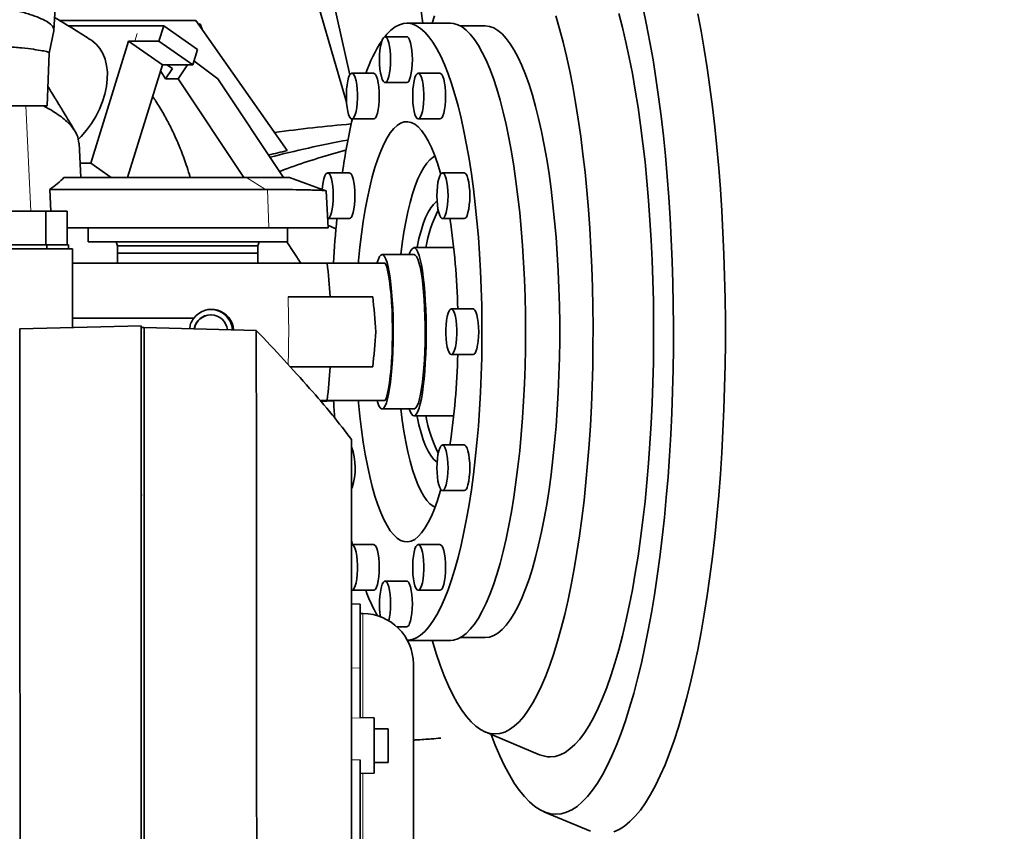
# Model space of a CAD drawing. Header units: millimetres. Extents: x 0 to 11920, y 0 to 8400.
# Tile 83 of 121: x 5589 to 5939, y 7372 to 7661. Entities that reach past the tile are written whole.
import ezdxf

# ---------------------------------------------------------------- set-up
doc = ezdxf.new("R2010")
doc.units = ezdxf.units.MM
doc.header["$LTSCALE"] = 20
doc.linetypes.add('CENTERX2', pattern=[20.32, 12.7, -2.54, 2.54, -2.54])

msp = doc.modelspace()

# ---------------------------------------------------------------- linework, layer by layer
at = {"color": 7, "linetype": 'Continuous', "lineweight": 35}
for p, q in [((5600.744677, 7657.450066), (5602.351804, 7687.889006)), ((5705.074593, 7631.981338), (5693.230223, 7672.603195)), ((5730.478971, 7673.556945), (5732.188957, 7660.115361)), ((5706.24182, 7641.6983), (5700.239462, 7668.224903)), ((5602.680679, 7661.115361), (5651.363679, 7661.115361)), ((5605.881933, 7659.182256), (5608.02068, 7659.182256)), ((5608.02068, 7659.182256), (5639.877527, 7659.182256)), ((5639.877527, 7659.182256), (5638.191679, 7653.744409)), ((5651.928574, 7650.729891), (5639.877527, 7659.182256)), ((5651.363679, 7661.115361), (5683.885467, 7614.669435)), ((5652.369595, 7659.678764), (5652.925432, 7659.895143)), ((5652.925432, 7659.895143), (5652.658392, 7659.266319)), ((5652.925432, 7659.895143), (5653.590615, 7657.934967)), ((5742.054418, 7660.115361), (5726.536459, 7660.115361)), ((5754.482389, 7659.115361), (5745.659567, 7659.115361)), ((5599.008964, 7649.418298), (5600.72695, 7657.435522)), ((5726.536459, 7655.250361), (5718.77748, 7655.250361)), ((5613.873634, 7610.241636), (5627.360423, 7653.744409)), ((5629.601372, 7653.744409), (5627.360423, 7653.744409)), ((5639.41147, 7645.292044), (5627.360423, 7653.744409)), ((5629.601372, 7653.744409), (5638.191679, 7653.744409)), ((5638.191679, 7653.744409), (5650.242726, 7645.292044)), ((5651.928574, 7650.729891), (5650.242726, 7645.292044)), ((5598.362642, 7630.615361), (5599.019034, 7649.411984)), ((5626.95584, 7605.115361), (5639.41147, 7645.292044)), ((5641.652419, 7645.292044), (5639.41147, 7645.292044)), ((5642.971269, 7643.914388), (5640.575795, 7640.31132)), ((5642.971269, 7643.914388), (5641.007062, 7645.292044)), ((5641.652419, 7645.292044), (5650.242726, 7645.292044)), ((5648.369093, 7645.292044), (5645.057694, 7640.31132)), ((5659.161143, 7640.31132), (5650.676761, 7646.692061)), ((5638.728668, 7643.08961), (5640.575795, 7640.31132)), ((5645.057694, 7640.31132), (5640.575795, 7640.31132)), ((5668.45748, 7605.115361), (5645.057694, 7640.31132)), ((5682.560929, 7605.115361), (5659.161143, 7640.31132)), ((5714.721209, 7642.254825), (5706.96223, 7642.254825)), ((5738.351709, 7642.254825), (5730.59273, 7642.254825)), ((5718.77748, 7638.980361), (5726.536459, 7638.980361)), ((5598.362642, 7630.615361), (5313.281537, 7630.615361)), ((5706.997223, 7625.387422), (5706.789158, 7626.10101)), ((5706.96223, 7625.984825), (5714.721209, 7625.984825)), ((5730.59273, 7625.984825), (5738.351709, 7625.984825)), ((5610.356511, 7605.118445), (5609.712911, 7617.308058)), ((5610.086011, 7610.241636), (5613.873634, 7610.241636)), ((5613.873634, 7610.241636), (5621.182473, 7605.115361)), ((5604.30711, 7605.115361), (5669.408618, 7605.115361)), ((5669.408618, 7605.115361), (5684.716186, 7605.115361)), ((5697.686684, 7600.394485), (5684.716186, 7605.115361)), ((5706.071846, 7606.750361), (5698.312867, 7606.750361)), ((5747.001072, 7606.750361), (5739.242093, 7606.750361)), ((5599.604066, 7593.115361), (5599.2621, 7600.882674)), ((5676.12878, 7600.882674), (5599.2621, 7600.882674)), ((5676.12878, 7600.882674), (5676.929174, 7600.878807)), ((5698.452835, 7587.115361), (5697.753188, 7600.366685)), ((5589.399289, 7593.115361), (5582.851125, 7593.115361)), ((5597.859117, 7593.115361), (5589.399289, 7593.115361)), ((5597.859117, 7581.115361), (5597.859117, 7593.115361)), ((5598.950253, 7593.115361), (5597.859117, 7593.115361)), ((5605.530756, 7593.115361), (5598.950253, 7593.115361)), ((5605.530756, 7581.115361), (5605.530756, 7593.115361)), ((5698.312867, 7590.480361), (5706.071846, 7590.480361)), ((5701.274694, 7586.818416), (5698.402699, 7588.064937)), ((5739.242093, 7590.480361), (5747.001072, 7590.480361)), ((5605.530756, 7587.115361), (5677.34703, 7587.115361)), ((5612.953573, 7587.115361), (5612.953573, 7582.115361)), ((5683.953573, 7582.115361), (5683.953573, 7587.115361)), ((5583.216125, 7581.115361), (5598.224117, 7581.115361)), ((5598.224117, 7579.615361), (5598.224117, 7581.115361)), ((5598.224117, 7581.115361), (5605.895756, 7581.115361)), ((5605.895756, 7579.615361), (5605.895756, 7581.115361)), ((5683.953573, 7582.115361), (5612.953573, 7582.115361)), ((5622.953573, 7582.115361), (5623.453573, 7580.741622)), ((5623.453573, 7580.741622), (5623.453573, 7578.115361)), ((5673.453573, 7580.741622), (5623.453573, 7580.741622)), ((5673.453573, 7580.741622), (5673.953573, 7582.115361)), ((5673.453573, 7578.115361), (5673.453573, 7580.741622)), ((5688.73519, 7574.615361), (5683.748868, 7582.115361)), ((5309.044069, 7579.615361), (5607.362642, 7579.615361)), ((5607.362642, 7551.619062), (5607.362642, 7579.615361)), ((5623.453573, 7578.115361), (5623.453573, 7574.615361)), ((5623.453573, 7578.115361), (5673.453573, 7578.115361)), ((5673.453573, 7574.615361), (5673.453573, 7578.115361)), ((5729.099771, 7577.615361), (5717.720246, 7577.615361)), ((5743.255202, 7580.115361), (5729.099771, 7580.115361)), ((5607.362642, 7574.615361), (5698.138031, 7574.615361)), ((5656.682613, 7556.115361), (5656.538244, 7556.115361)), ((5750.166959, 7558.250361), (5742.40798, 7558.250361)), ((5650.63543, 7554.977459), (5607.362642, 7554.977459)), ((5631.862642, 7552.260617), (5588.565056, 7551.12683)), ((5631.862642, 7356.115361), (5631.862642, 7552.260617)), ((5632.862642, 7551.639175), (5631.862642, 7551.578012)), ((5672.886062, 7550.591125), (5632.862642, 7551.639175)), ((5632.862642, 7310.67415), (5632.862642, 7551.639175)), ((5742.40798, 7541.980361), (5750.166959, 7541.980361)), ((5698.138031, 7525.615361), (5695.705399, 7525.615361)), ((5717.720246, 7522.615361), (5729.099771, 7522.615361)), ((5729.099771, 7520.115361), (5743.255202, 7520.115361)), ((5747.001072, 7509.750361), (5739.242093, 7509.750361)), ((5707.062744, 7494.570244), (5706.87342, 7494.17548)), ((5739.242093, 7493.480361), (5747.001072, 7493.480361)), ((5631.862642, 7491.685056), (5632.035231, 7492.115361)), ((5706.832343, 7475.563471), (5707.133108, 7474.245896)), ((5714.721209, 7474.245896), (5706.96223, 7474.245896)), ((5738.351709, 7474.245896), (5730.59273, 7474.245896)), ((5726.536459, 7461.250361), (5718.77748, 7461.250361)), ((5706.96223, 7457.975896), (5714.721209, 7457.975896)), ((5730.59273, 7457.975896), (5738.351709, 7457.975896)), ((5709.862642, 7453.062995), (5706.862642, 7453.115361)), ((5709.862642, 7453.062995), (5709.862642, 7430.239492)), ((5710.862642, 7449.641298), (5709.862642, 7449.641298)), ((5722.948559, 7444.980361), (5726.536459, 7444.980361)), ((5726.743141, 7440.115361), (5742.054418, 7440.115361)), ((5745.659567, 7441.115361), (5754.482389, 7441.115361)), ((5709.862642, 7430.239492), (5709.862642, 7412.423065)), ((5728.862642, 7280.589424), (5728.862642, 7431.641298)), ((5714.862642, 7412.463729), (5709.862642, 7412.551004)), ((5714.862642, 7412.463729), (5714.862642, 7392.74301)), ((5719.862642, 7408.603369), (5714.862642, 7408.603369)), ((5719.862642, 7408.603369), (5719.862642, 7396.603369)), ((5754.442044, 7407.47832), (5773.841474, 7399.355031)), ((5709.862642, 7397.509623), (5709.862642, 7356.336076)), ((5714.862642, 7396.603369), (5719.862642, 7396.603369)), ((5709.862642, 7392.655735), (5714.862642, 7392.74301)), ((5775.421082, 7379.003361), (5792.051652, 7372.039501))]:
    msp.add_line(p, q, dxfattribs=at)
at = {"color": 8, "linetype": 'Continuous', "lineweight": 18}
for p, q in [((5630.444297, 7656.463333), (5629.601372, 7653.744409)), ((5590.78781, 7630.615361), (5592.578485, 7593.115361)), ((5676.12878, 7600.882674), (5669.408618, 7605.115361)), ((5676.929174, 7600.878807), (5677.34703, 7587.115361)), ((5710.862642, 7449.641298), (5710.862642, 7412.533549)), ((5709.862642, 7430.239492), (5706.862642, 7430.279529)), ((5709.862642, 7412.423065), (5706.862642, 7412.474757)), ((5709.862642, 7397.509623), (5706.862642, 7397.482809)), ((5710.862642, 7392.67319), (5710.862642, 7262.589424))]:
    msp.add_line(p, q, dxfattribs=at)
at = {"color": 7, "linetype": 'Continuous', "lineweight": 35, "flags": 128}
for points in [[(5779.6734, 7378.115361), (5781.566819, 7378.291054), (5783.45637, 7378.817774), (5785.338193, 7379.694445), (5787.208443, 7380.919277), (5789.063299, 7382.489767), (5790.898972, 7384.402706), (5792.711712, 7386.654186), (5794.497816, 7389.239608), (5796.253634, 7392.15369), (5797.975579, 7395.390479), (5799.660134, 7398.943362), (5801.303858, 7402.805081), (5802.903391, 7406.967746), (5804.455468, 7411.422853), (5805.956915, 7416.161302), (5807.404667, 7421.173411), (5808.795766, 7426.44894), (5810.127369, 7431.977114), (5811.396757, 7437.746637), (5812.601336, 7443.745722), (5813.738644, 7449.962115), (5814.80636, 7456.383115), (5815.802301, 7462.995605), (5816.724432, 7469.786076), (5817.570871, 7476.740654), (5818.339887, 7483.845133), (5819.029909, 7491.084998), (5819.639529, 7498.445459), (5820.1675, 7505.911478), (5820.612744, 7513.467804), (5820.974351, 7521.098998), (5821.251582, 7528.789471), (5821.443872, 7536.523512), (5821.550827, 7544.28532), (5821.572229, 7552.059038), (5821.508034, 7559.828786), (5821.358374, 7567.57869), (5821.123553, 7575.292917), (5820.804052, 7582.955708), (5820.400523, 7590.551408), (5819.913792, 7598.064499), (5819.344851, 7605.479633), (5818.694864, 7612.781661), (5817.965158, 7619.955665), (5817.157225, 7626.98699), (5816.272714, 7633.86127), (5815.313433, 7640.564462), (5814.281341, 7647.082872), (5813.178547, 7653.403182), (5812.007304, 7659.512482), (5810.770005, 7665.39829)], [(5736.354148, 7662.684504), (5735.583512, 7660.115361)], [(5757.986729, 7406.738093), (5759.714079, 7406.913527), (5761.437202, 7407.4394), (5763.151882, 7408.314425), (5764.853921, 7409.536461), (5766.539155, 7411.102516), (5768.20346, 7413.00876), (5769.842763, 7415.250526), (5771.453052, 7417.822329), (5773.030387, 7420.717876), (5774.570908, 7423.930079), (5776.070844, 7427.45108), (5777.526525, 7431.27226), (5778.93439, 7435.384269), (5780.290991, 7439.777045), (5781.593011, 7444.439836), (5782.837262, 7449.361234), (5784.0207, 7454.529194), (5785.140428, 7459.931069), (5786.193706, 7465.55364), (5787.177957, 7471.383148), (5788.090773, 7477.405327), (5788.929918, 7483.605439), (5789.693341, 7489.968313), (5790.379172, 7496.478376), (5790.985734, 7503.119698), (5791.511541, 7509.876026), (5791.955308, 7516.730827), (5792.315947, 7523.667325), (5792.592578, 7530.668546), (5792.784522, 7537.717356), (5792.89131, 7544.796507), (5792.912681, 7551.888674), (5792.848582, 7558.976501), (5792.69917, 7566.042643), (5792.464811, 7573.069809), (5792.146078, 7580.040801), (5791.743752, 7586.938561), (5791.258817, 7593.746208), (5790.692459, 7600.447083), (5790.046065, 7607.024788), (5789.321216, 7613.463226), (5788.519687, 7619.746642), (5787.643438, 7625.859657), (5786.694615, 7631.787314), (5785.675538, 7637.515106), (5784.588702, 7643.029016), (5783.436767, 7648.315551), (5782.222551, 7653.361774), (5780.949026, 7658.155335), (5779.619309, 7662.684504)], [(5777.588031, 7398.572648), (5779.371657, 7398.749615), (5781.151116, 7399.280104), (5782.922254, 7400.162876), (5784.680934, 7401.395869), (5786.423048, 7402.976203), (5788.144527, 7404.900188), (5789.841351, 7407.163329), (5791.509557, 7409.760342), (5793.145248, 7412.68516), (5794.744605, 7415.930952), (5796.303892, 7419.490139), (5797.819467, 7423.354407), (5799.287791, 7427.51473), (5800.705433, 7431.961394), (5802.069085, 7436.684011), (5803.375559, 7441.671553), (5804.621806, 7446.91237), (5805.804913, 7452.394222), (5806.922119, 7458.104307), (5807.970814, 7464.029288), (5808.948549, 7470.155327), (5809.853039, 7476.468116), (5810.682174, 7482.952911), (5811.434015, 7489.594568), (5812.106807, 7496.377574), (5812.698979, 7503.286087), (5813.209148, 7510.303972), (5813.636122, 7517.414838), (5813.978905, 7524.602078), (5814.236694, 7531.848905), (5814.408889, 7539.138395), (5814.495087, 7546.453521), (5814.495087, 7553.7772), (5814.408889, 7561.092327), (5814.236694, 7568.381816), (5813.978905, 7575.628643), (5813.636122, 7582.815883), (5813.209148, 7589.926749), (5812.698979, 7596.944634), (5812.106807, 7603.853147), (5811.434015, 7610.636153), (5810.682174, 7617.27781), (5809.853039, 7623.762606), (5808.948549, 7630.075395), (5807.970814, 7636.201434), (5806.922119, 7642.126414), (5805.804913, 7647.836499), (5804.621806, 7653.318352), (5803.375559, 7658.559169), (5802.069085, 7663.54671)], [(5800.331003, 7371.81582), (5802.248557, 7372.690108), (5804.154814, 7373.911714), (5806.04604, 7375.478247), (5807.918535, 7377.386641), (5809.768633, 7379.633159), (5811.592712, 7382.213404), (5813.387201, 7385.122325), (5815.148588, 7388.354228), (5816.873424, 7391.902786), (5818.558333, 7395.761052), (5820.200017, 7399.921474), (5821.795263, 7404.375908), (5823.340946, 7409.115633), (5824.834042, 7414.131373), (5826.271629, 7419.413307), (5827.65089, 7424.951096), (5828.969128, 7430.733901), (5830.22376, 7436.7504), (5831.412332, 7442.988816), (5832.532516, 7449.436938), (5833.58212, 7456.082143), (5834.55909, 7462.911422), (5835.461511, 7469.911406), (5836.287619, 7477.068394), (5837.035795, 7484.368375), (5837.704576, 7491.797058), (5838.292652, 7499.339902), (5838.798872, 7506.982142), (5839.222245, 7514.708817), (5839.561943, 7522.504802), (5839.817299, 7530.354835), (5839.987815, 7538.243551), (5840.073156, 7546.155507), (5840.073156, 7554.075214), (5839.987815, 7561.98717), (5839.817299, 7569.875886), (5839.561943, 7577.72592), (5839.222245, 7585.521905), (5838.798872, 7593.248579), (5838.292652, 7600.890819), (5837.704576, 7608.433663), (5837.035795, 7615.862347), (5836.287619, 7623.162327), (5835.461511, 7630.319315), (5834.55909, 7637.3193), (5833.58212, 7644.148579), (5832.532516, 7650.793783), (5831.412332, 7657.241905), (5830.22376, 7663.480321)], [(5726.741423, 7440.118578), (5726.915666, 7440.126375), (5728.430975, 7440.390603), (5729.940216, 7441.006313), (5731.438553, 7441.971532), (5732.921188, 7443.283168), (5734.38337, 7444.93702), (5735.820416, 7446.92779), (5737.227723, 7449.2491), (5738.600782, 7451.893516), (5739.935196, 7454.852566), (5741.22669, 7458.116772), (5742.471126, 7461.675676), (5743.664519, 7465.51788), (5744.803046, 7469.631075), (5745.883059, 7474.002085), (5746.901099, 7478.616909), (5747.853905, 7483.460764), (5748.738425, 7488.518134), (5749.551825, 7493.772819), (5750.2915, 7499.207985), (5750.955081, 7504.806223), (5751.540441, 7510.5496), (5752.045706, 7516.419718), (5752.469258, 7522.397774), (5752.809738, 7528.464617), (5753.066058, 7534.600814), (5753.237395, 7540.786709), (5753.323201, 7547.002486), (5753.323201, 7553.228235), (5753.237395, 7559.444012), (5753.066058, 7565.629907), (5752.809738, 7571.766104), (5752.469258, 7577.832947), (5752.045706, 7583.811003), (5751.540441, 7589.681121), (5750.955081, 7595.424498), (5750.2915, 7601.022736), (5749.551825, 7606.457903), (5748.738425, 7611.712587), (5747.853905, 7616.769957), (5746.901099, 7621.613812), (5745.883059, 7626.228636), (5744.803046, 7630.599647), (5743.664519, 7634.712841), (5742.471126, 7638.555045), (5741.22669, 7642.11395), (5739.935196, 7645.378155), (5738.600782, 7648.337205), (5737.227723, 7650.981621), (5735.820416, 7653.302932), (5734.38337, 7655.293701), (5732.921188, 7656.947553), (5731.438553, 7658.25919), (5729.940216, 7659.224409), (5728.430975, 7659.840118), (5726.915666, 7660.104347), (5725.399142, 7660.016247), (5723.886261, 7659.576102), (5722.38187, 7658.785321), (5720.890787, 7657.646437), (5719.417789, 7656.163099), (5718.639555, 7655.230635)], [(5742.054418, 7660.115361), (5743.191735, 7660.016247), (5744.704616, 7659.576102), (5746.209007, 7658.785321), (5747.70009, 7657.646437), (5749.173088, 7656.163099), (5750.623283, 7654.340058), (5752.04603, 7652.183154), (5753.43677, 7649.699296), (5754.791049, 7646.89644), (5756.104529, 7643.783566), (5757.373002, 7640.370644), (5758.592405, 7636.668607), (5759.758832, 7632.689314), (5760.868546, 7628.445512), (5761.917993, 7623.950795), (5762.903811, 7619.21956), (5763.822842, 7614.266964), (5764.672142, 7609.108871), (5765.448991, 7603.761804), (5766.1509, 7598.242892), (5766.775621, 7592.569812), (5767.321152, 7586.760738), (5767.785746, 7580.834278), (5768.167915, 7574.809416), (5768.466435, 7568.705451), (5768.680349, 7562.541937), (5768.808972, 7556.338616), (5768.851892, 7550.115361), (5768.808972, 7543.892105), (5768.680349, 7537.688785), (5768.466435, 7531.52527), (5768.167915, 7525.421306), (5767.785746, 7519.396443), (5767.321152, 7513.469983), (5766.775621, 7507.660909), (5766.1509, 7501.98783), (5765.448991, 7496.468917), (5764.672142, 7491.12185), (5763.822842, 7485.963757), (5762.903811, 7481.011161), (5761.917993, 7476.279927), (5760.868546, 7471.785209), (5759.758832, 7467.541407), (5758.592405, 7463.562114), (5757.373002, 7459.860077), (5756.104529, 7456.447156), (5754.791049, 7453.334281), (5753.43677, 7450.531426), (5752.04603, 7448.047568), (5750.623283, 7445.890664), (5749.173088, 7444.067623), (5747.70009, 7442.584284), (5746.209007, 7441.445401), (5744.704616, 7440.65462), (5743.191735, 7440.214474), (5742.054418, 7440.115361)], [(5754.482389, 7441.115361), (5755.998317, 7441.293128), (5757.509301, 7441.825852), (5759.010412, 7442.711793), (5760.496753, 7443.948062), (5761.963476, 7445.530627), (5763.405798, 7447.454325), (5764.819013, 7449.712882), (5766.198513, 7452.298932), (5767.539797, 7455.204038), (5768.83849, 7458.418726), (5770.090357, 7461.932508), (5771.291314, 7465.733925), (5772.437443, 7469.810577), (5773.525007, 7474.149166), (5774.550458, 7478.735541), (5775.510451, 7483.554742), (5776.401855, 7488.59105), (5777.221762, 7493.828037), (5777.967498, 7499.248622), (5778.63663, 7504.835124), (5779.226977, 7510.569321), (5779.736611, 7516.432508), (5780.163872, 7522.405562), (5780.507365, 7528.469), (5780.76597, 7534.603043), (5780.938843, 7540.787685), (5781.025421, 7547.002751), (5781.025421, 7553.22797), (5780.938843, 7559.443037), (5780.76597, 7565.627678), (5780.507365, 7571.761722), (5780.163872, 7577.825159), (5779.736611, 7583.798213), (5779.226977, 7589.661401), (5778.63663, 7595.395597), (5777.967498, 7600.982099), (5777.221762, 7606.402684), (5776.401855, 7611.639672), (5775.510451, 7616.67598), (5774.550458, 7621.495181), (5773.525007, 7626.081556), (5772.437443, 7630.420145), (5771.291314, 7634.496796), (5770.090357, 7638.298213), (5768.83849, 7641.811996), (5767.539797, 7645.026683), (5766.198513, 7647.931789), (5764.819013, 7650.517839), (5763.405798, 7652.776396), (5761.963476, 7654.700095), (5760.496753, 7656.28266), (5759.010412, 7657.518929), (5757.509301, 7658.40487), (5755.998317, 7658.937593), (5754.482389, 7659.115361), (5754.482389, 7659.115361)], [(5609.393613, 7618.658742), (5610.449342, 7619.735832), (5612.375675, 7621.962381), (5614.126429, 7624.350676), (5615.677029, 7626.867191), (5617.005707, 7629.476598), (5618.093812, 7632.142268), (5618.926068, 7634.82678), (5619.490792, 7637.49245), (5619.780059, 7640.101857), (5619.789805, 7642.618372), (5619.519896, 7645.006667), (5618.974119, 7647.233216), (5618.160136, 7649.266765), (5617.089374, 7651.078765), (5615.776864, 7652.64378), (5614.24103, 7653.939842), (5613.882379, 7654.182382)], [(5719.768377, 7640.070244), (5720.10356, 7641.069877), (5720.380786, 7642.333728), (5720.58794, 7643.806558), (5720.715968, 7645.423999), (5720.759275, 7647.115361), (5720.715968, 7648.806722), (5720.58794, 7650.424163), (5720.380786, 7651.896994), (5720.10356, 7653.160844), (5719.768377, 7654.160477), (5719.389888, 7654.852205), (5718.984634, 7655.205796), (5718.570326, 7655.205796), (5718.165072, 7654.852205), (5717.786582, 7654.160477), (5717.4514, 7653.160844), (5717.174174, 7651.896994), (5716.96702, 7650.424163), (5716.838992, 7648.806722), (5716.795685, 7647.115361), (5716.838992, 7645.423999), (5716.96702, 7643.806558), (5717.174174, 7642.333728), (5717.4514, 7641.069877), (5717.786582, 7640.070244), (5718.165072, 7639.378516), (5718.570326, 7639.024925), (5718.984634, 7639.024925), (5719.389888, 7639.378516), (5719.768377, 7640.070244)], [(5726.536459, 7655.250361), (5726.743613, 7655.205796), (5727.148868, 7654.852205), (5727.527357, 7654.160477), (5727.862539, 7653.160844), (5728.139765, 7651.896994), (5728.346919, 7650.424163), (5728.474947, 7648.806722), (5728.518254, 7647.115361), (5728.474947, 7645.423999), (5728.346919, 7643.806558), (5728.139765, 7642.333728), (5727.862539, 7641.069877), (5727.527357, 7640.070244)], [(5708.678515, 7630.052325), (5708.847029, 7631.605972), (5708.933169, 7633.269486), (5708.933169, 7634.970164), (5708.847029, 7636.633678), (5708.678515, 7638.187325), (5708.434991, 7639.563202), (5708.1271, 7640.701178), (5707.768299, 7641.551517), (5707.374268, 7642.077056), (5706.96223, 7642.254825), (5706.550192, 7642.077056), (5706.156161, 7641.551517), (5705.79736, 7640.701178), (5705.489469, 7639.563202), (5705.245945, 7638.187325), (5705.077431, 7636.633678), (5704.991291, 7634.970164), (5704.991291, 7633.269486), (5705.077431, 7631.605972), (5705.245945, 7630.052325), (5705.489469, 7628.676447), (5705.79736, 7627.538472), (5706.156161, 7626.688133), (5706.550192, 7626.162594), (5706.96223, 7625.984825), (5707.374268, 7626.162594), (5707.768299, 7626.688133), (5708.1271, 7627.538472), (5708.434991, 7628.676447), (5708.678515, 7630.052325)], [(5714.721209, 7642.254825), (5714.928363, 7642.21026), (5715.333618, 7641.85667), (5715.712107, 7641.164941), (5716.047289, 7640.165308), (5716.324515, 7638.901458), (5716.531669, 7637.428627), (5716.659697, 7635.811186), (5716.703004, 7634.119825), (5716.659697, 7632.428463), (5716.531669, 7630.811022), (5716.324515, 7629.338192), (5716.047289, 7628.074342), (5715.712107, 7627.074708)], [(5730.59273, 7625.984825), (5731.004768, 7626.162594), (5731.398798, 7626.688133), (5731.7576, 7627.538472), (5732.065491, 7628.676447), (5732.309015, 7630.052325), (5732.477529, 7631.605972), (5732.563668, 7633.269486), (5732.563668, 7634.970164), (5732.477529, 7636.633678), (5732.309015, 7638.187325), (5732.065491, 7639.563202), (5731.7576, 7640.701178), (5731.398798, 7641.551517), (5731.004768, 7642.077056), (5730.59273, 7642.254825), (5730.180691, 7642.077056), (5729.786661, 7641.551517), (5729.42786, 7640.701178), (5729.119969, 7639.563202), (5728.876445, 7638.187325), (5728.707931, 7636.633678), (5728.621791, 7634.970164), (5728.621791, 7633.269486), (5728.707931, 7631.605972), (5728.876445, 7630.052325), (5729.119969, 7628.676447), (5729.42786, 7627.538472), (5729.786661, 7626.688133), (5730.180691, 7626.162594), (5730.59273, 7625.984825)], [(5738.351709, 7642.254825), (5738.558863, 7642.21026), (5738.964118, 7641.85667), (5739.342607, 7641.164941), (5739.677789, 7640.165308), (5739.955015, 7638.901458), (5740.162169, 7637.428627), (5740.290197, 7635.811186), (5740.333504, 7634.119825), (5740.290197, 7632.428463), (5740.162169, 7630.811022), (5739.955015, 7629.338192), (5739.677789, 7628.074342), (5739.342607, 7627.074708)], [(5738.599404, 7606.310709), (5738.398483, 7607.026831), (5737.413698, 7610.250543), (5736.377078, 7613.187683), (5735.293564, 7615.824256), (5734.168318, 7618.147695), (5733.006702, 7620.14693), (5731.814253, 7621.812432), (5730.596653, 7623.136265), (5729.359704, 7624.11212), (5728.109301, 7624.735347), (5726.851403, 7625.002975), (5725.592004, 7624.91373), (5724.337105, 7624.468037), (5723.092688, 7623.668019), (5721.864682, 7622.51749), (5720.658939, 7621.021931), (5719.481205, 7619.18847), (5718.337092, 7617.025845), (5717.232053, 7614.54436), (5716.171354, 7611.755842), (5715.160049, 7608.673579), (5714.202959, 7605.31226), (5713.304642, 7601.687902), (5712.469382, 7597.817777), (5711.701157, 7593.720329), (5711.00363, 7589.415083), (5710.380123, 7584.922556), (5709.833609, 7580.264157), (5709.366692, 7575.462085), (5709.298754, 7574.672812)], [(5736.561352, 7612.696793), (5735.868282, 7612.334085), (5734.741963, 7611.459293), (5733.634719, 7610.241441), (5732.552742, 7608.687339), (5731.502084, 7606.805679), (5730.488619, 7604.606983), (5729.518016, 7602.103549), (5728.595703, 7599.309375), (5727.726837, 7596.240088), (5726.916278, 7592.912854), (5726.168559, 7589.346278), (5725.487861, 7585.560307), (5724.877991, 7581.576114), (5724.365855, 7577.615361)], [(5700.294662, 7598.615361), (5700.251355, 7600.306722), (5700.123327, 7601.924163), (5699.916173, 7603.396994), (5699.638946, 7604.660844), (5699.303764, 7605.660477), (5698.925275, 7606.352205), (5698.520021, 7606.705796), (5698.105713, 7606.705796), (5697.700458, 7606.352205), (5697.321969, 7605.660477), (5696.986787, 7604.660844), (5696.709561, 7603.396994), (5696.502407, 7601.924163), (5696.407998, 7600.859889)], [(5706.071846, 7606.750361), (5706.279, 7606.705796), (5706.684254, 7606.352205), (5707.062744, 7605.660477), (5707.397926, 7604.660844), (5707.675152, 7603.396994), (5707.882306, 7601.924163), (5708.010334, 7600.306722), (5708.053641, 7598.615361), (5708.010334, 7596.923999), (5707.882306, 7595.306558), (5707.675152, 7593.833728), (5707.397926, 7592.569877), (5707.062744, 7591.570244)], [(5738.251196, 7591.570244), (5738.629685, 7590.878516), (5739.034939, 7590.524925), (5739.449247, 7590.524925), (5739.854501, 7590.878516), (5740.232991, 7591.570244), (5740.568173, 7592.569877), (5740.845399, 7593.833728), (5741.052553, 7595.306558), (5741.180581, 7596.923999), (5741.223888, 7598.615361), (5741.180581, 7600.306722), (5741.052553, 7601.924163), (5740.845399, 7603.396994), (5740.568173, 7604.660844), (5740.232991, 7605.660477), (5739.854501, 7606.352205), (5739.449247, 7606.705796), (5739.034939, 7606.705796), (5738.629685, 7606.352205), (5738.251196, 7605.660477), (5737.916013, 7604.660844), (5737.638787, 7603.396994), (5737.431633, 7601.924163), (5737.303605, 7600.306722), (5737.260298, 7598.615361), (5737.303605, 7596.923999), (5737.431633, 7595.306558), (5737.638787, 7593.833728), (5737.916013, 7592.569877), (5738.251196, 7591.570244)], [(5747.001072, 7606.750361), (5747.208226, 7606.705796), (5747.613481, 7606.352205), (5747.99197, 7605.660477), (5748.327152, 7604.660844), (5748.604378, 7603.396994), (5748.811532, 7601.924163), (5748.93956, 7600.306722), (5748.982867, 7598.615361), (5748.93956, 7596.923999), (5748.811532, 7595.306558), (5748.604378, 7593.833728), (5748.327152, 7592.569877), (5747.99197, 7591.570244)], [(5698.312867, 7590.480361), (5698.520021, 7590.524925), (5698.925275, 7590.878516), (5699.303764, 7591.570244), (5699.638946, 7592.569877), (5699.916173, 7593.833728), (5700.123327, 7595.306558), (5700.251355, 7596.923999), (5700.294662, 7598.615361)], [(5730.148194, 7580.115361), (5730.191073, 7580.326378), (5730.8659, 7583.349379), (5731.602343, 7586.119449), (5732.394799, 7588.615507), (5733.237237, 7590.818555), (5734.123245, 7592.711827), (5735.04608, 7594.280914), (5735.998718, 7595.513874), (5736.97391, 7596.401325), (5737.320247, 7596.629607)], [(5717.720246, 7577.615361), (5718.172809, 7577.436108), (5718.619473, 7576.900688), (5719.054413, 7576.016081), (5719.471961, 7574.793817), (5719.866672, 7573.249833), (5720.233401, 7571.404255), (5720.567368, 7569.281144), (5720.864218, 7566.908177), (5721.120081, 7564.316291), (5721.331623, 7561.539274), (5721.496084, 7558.613328), (5721.611322, 7555.576598), (5721.675834, 7552.468673), (5721.688778, 7549.330069), (5721.649987, 7546.201703), (5721.559965, 7543.124356), (5721.419887, 7540.138149), (5721.231579, 7537.282009), (5720.997494, 7534.593172), (5720.720686, 7532.10669), (5720.404763, 7529.854979), (5720.053843, 7527.867393), (5719.6725, 7526.169844), (5719.265707, 7524.78446), (5718.838767, 7523.729304), (5718.397245, 7523.01813), (5717.946898, 7522.66021), (5717.493595, 7522.66021), (5717.043248, 7523.01813), (5716.601726, 7523.729304), (5716.174785, 7524.78446), (5715.91772, 7525.61309)], [(5715.947006, 7574.719945), (5715.968532, 7574.793817), (5716.38608, 7576.016081), (5716.82102, 7576.900688), (5717.267683, 7577.436108), (5717.720246, 7577.615361)], [(5729.099771, 7580.115361), (5729.568043, 7579.939499), (5730.030824, 7579.413977), (5730.48269, 7578.544956), (5730.918342, 7577.342623), (5731.332673, 7575.821076), (5731.720825, 7573.998153), (5732.078248, 7571.895225), (5732.400751, 7569.536949), (5732.684553, 7566.950973), (5732.926327, 7564.167614), (5733.123238, 7561.219505), (5733.272977, 7558.141211), (5733.37379, 7554.968821), (5733.424493, 7551.739528), (5733.424493, 7548.491193), (5733.37379, 7545.261901), (5733.272977, 7542.08951), (5733.123238, 7539.011216), (5732.926327, 7536.063107), (5732.684553, 7533.279749), (5732.400751, 7530.693772), (5732.078248, 7528.335496), (5731.720825, 7526.232569), (5731.332673, 7524.409645), (5730.918342, 7522.888098), (5730.48269, 7521.685766), (5730.030824, 7520.816744), (5729.568043, 7520.291222), (5729.099771, 7520.115361), (5728.6315, 7520.291222), (5728.168718, 7520.816744), (5727.716853, 7521.685766), (5727.368846, 7522.615361)], [(5729.099771, 7522.615361), (5729.326422, 7522.66021), (5729.77677, 7523.01813), (5730.218292, 7523.729304), (5730.645232, 7524.78446), (5731.052025, 7526.169844), (5731.433367, 7527.867393), (5731.784288, 7529.854979), (5732.100211, 7532.10669), (5732.377019, 7534.593172), (5732.611103, 7537.282009), (5732.799412, 7540.138149), (5732.93949, 7543.124356), (5733.029512, 7546.201703), (5733.068303, 7549.330069), (5733.055359, 7552.468673), (5732.990847, 7555.576598), (5732.875609, 7558.613328), (5732.711148, 7561.539274), (5732.499606, 7564.316291), (5732.243743, 7566.908177), (5731.946893, 7569.281144), (5731.612926, 7571.404255), (5731.246197, 7573.249833), (5730.851486, 7574.793817), (5730.433938, 7576.016081), (5729.998998, 7576.900688), (5729.552334, 7577.436108), (5729.099771, 7577.615361), (5729.099771, 7577.615361)], [(5718.837252, 7525.615361), (5719.254224, 7526.722742), (5719.648962, 7528.169196), (5720.015744, 7529.933754), (5720.349252, 7531.990842), (5720.644654, 7534.310641), (5720.897667, 7536.859527), (5721.104624, 7539.600553), (5721.262525, 7542.49399), (5721.369081, 7545.497897), (5721.422748, 7548.568733), (5721.422748, 7551.661988), (5721.369081, 7554.732824), (5721.262525, 7557.736731), (5721.104624, 7560.630168), (5720.897667, 7563.371195), (5720.644654, 7565.92008), (5720.349252, 7568.239879), (5720.015744, 7570.296967), (5719.648962, 7572.061526), (5719.254224, 7573.507979), (5718.837252, 7574.615361)], [(5740.691695, 7546.047861), (5740.935219, 7544.671983), (5741.24311, 7543.534007), (5741.601911, 7542.683668), (5741.995941, 7542.15813), (5742.40798, 7541.980361), (5742.820018, 7542.15813), (5743.214048, 7542.683668), (5743.57285, 7543.534007), (5743.88074, 7544.671983), (5744.124265, 7546.047861), (5744.292779, 7547.601507), (5744.378918, 7549.265022), (5744.378918, 7550.9657), (5744.292779, 7552.629214), (5744.124265, 7554.182861), (5743.88074, 7555.558738), (5743.57285, 7556.696714), (5743.214048, 7557.547053), (5742.820018, 7558.072591), (5742.40798, 7558.250361), (5741.995941, 7558.072591), (5741.601911, 7557.547053), (5741.24311, 7556.696714), (5740.935219, 7555.558738), (5740.691695, 7554.182861), (5740.523181, 7552.629214), (5740.437041, 7550.9657), (5740.437041, 7549.265022), (5740.523181, 7547.601507), (5740.691695, 7546.047861)], [(5750.166959, 7558.250361), (5750.374113, 7558.205796), (5750.779367, 7557.852205), (5751.157857, 7557.160477), (5751.493039, 7556.160844), (5751.770265, 7554.896994), (5751.977419, 7553.424163), (5752.105447, 7551.806722), (5752.148754, 7550.115361), (5752.105447, 7548.423999), (5751.977419, 7546.806558), (5751.770265, 7545.333728), (5751.493039, 7544.069877), (5751.157857, 7543.070244)], [(5709.298756, 7525.557882), (5709.366692, 7524.768636), (5709.833609, 7519.966565), (5710.380123, 7515.308165), (5711.00363, 7510.815639), (5711.701157, 7506.510393), (5712.469382, 7502.412944), (5713.304642, 7498.54282), (5714.202959, 7494.918462), (5715.160049, 7491.557142), (5716.171354, 7488.474879), (5717.232053, 7485.686361), (5718.337092, 7483.204877), (5719.481205, 7481.042251), (5720.658939, 7479.20879), (5721.864682, 7477.713232), (5723.092688, 7476.562702), (5724.337105, 7475.762684), (5725.592004, 7475.316991), (5726.851403, 7475.227746), (5728.109301, 7475.495375), (5729.359704, 7476.118602), (5730.596653, 7477.094457), (5731.814253, 7478.41829), (5733.006702, 7480.083792), (5734.168318, 7482.083026), (5735.293564, 7484.406466), (5736.377078, 7487.043038), (5737.413698, 7489.980179), (5738.398483, 7493.203891), (5738.599404, 7493.920012)], [(5724.365855, 7522.615361), (5724.877991, 7518.654608), (5725.487861, 7514.670414), (5726.168559, 7510.884443), (5726.916278, 7507.317868), (5727.726837, 7503.990633), (5728.595703, 7500.921346), (5729.518016, 7498.127173), (5730.488619, 7495.623738), (5731.502084, 7493.425043), (5732.552742, 7491.543383), (5733.634719, 7489.989281), (5734.741963, 7488.771428), (5735.868282, 7487.896636), (5736.561352, 7487.533928)], [(5737.320247, 7503.601114), (5736.97391, 7503.829396), (5735.998718, 7504.716847), (5735.04608, 7505.949807), (5734.123245, 7507.518895), (5733.237237, 7509.412167), (5732.394799, 7511.615215), (5731.602343, 7514.111272), (5730.8659, 7516.881342), (5730.191073, 7519.904343), (5730.148194, 7520.115361)], [(5737.260298, 7501.615361), (5737.303605, 7499.923999), (5737.431633, 7498.306558), (5737.638787, 7496.833728), (5737.916013, 7495.569877), (5738.251196, 7494.570244), (5738.629685, 7493.878516), (5739.034939, 7493.524925), (5739.449247, 7493.524925), (5739.854501, 7493.878516), (5740.232991, 7494.570244), (5740.568173, 7495.569877), (5740.845399, 7496.833728), (5741.052553, 7498.306558), (5741.180581, 7499.923999), (5741.223888, 7501.615361), (5741.180581, 7503.306722), (5741.052553, 7504.924163), (5740.845399, 7506.396994), (5740.568173, 7507.660844), (5740.232991, 7508.660477), (5739.854501, 7509.352205), (5739.449247, 7509.705796), (5739.034939, 7509.705796), (5738.629685, 7509.352205), (5738.251196, 7508.660477), (5737.916013, 7507.660844), (5737.638787, 7506.396994), (5737.431633, 7504.924163), (5737.303605, 7503.306722), (5737.260298, 7501.615361)], [(5747.001072, 7509.750361), (5747.208226, 7509.705796), (5747.613481, 7509.352205), (5747.99197, 7508.660477), (5748.327152, 7507.660844), (5748.604378, 7506.396994), (5748.811532, 7504.924163), (5748.93956, 7503.306722), (5748.982867, 7501.615361), (5748.93956, 7499.923999), (5748.811532, 7498.306558), (5748.604378, 7496.833728), (5748.327152, 7495.569877), (5747.99197, 7494.570244)], [(5706.96223, 7457.975896), (5707.374268, 7458.153666), (5707.768299, 7458.679204), (5708.1271, 7459.529543), (5708.434991, 7460.667519), (5708.678515, 7462.043396), (5708.847029, 7463.597043), (5708.933169, 7465.260557), (5708.933169, 7466.961236), (5708.847029, 7468.62475), (5708.678515, 7470.178396), (5708.434991, 7471.554274), (5708.1271, 7472.69225), (5707.768299, 7473.542589), (5707.374268, 7474.068127), (5706.96223, 7474.245896), (5706.96223, 7474.245896)], [(5714.721209, 7474.245896), (5714.928363, 7474.201332), (5715.333618, 7473.847741), (5715.712107, 7473.156013), (5716.047289, 7472.15638), (5716.324515, 7470.89253), (5716.531669, 7469.419699), (5716.659697, 7467.802258), (5716.703004, 7466.110896), (5716.659697, 7464.419535), (5716.531669, 7462.802094), (5716.324515, 7461.329263), (5716.047289, 7460.065413), (5715.712107, 7459.06578)], [(5728.876445, 7470.178396), (5728.707931, 7468.62475), (5728.621791, 7466.961236), (5728.621791, 7465.260557), (5728.707931, 7463.597043), (5728.876445, 7462.043396), (5729.119969, 7460.667519), (5729.42786, 7459.529543), (5729.786661, 7458.679204), (5730.180691, 7458.153666), (5730.59273, 7457.975896), (5731.004768, 7458.153666), (5731.398798, 7458.679204), (5731.7576, 7459.529543), (5732.065491, 7460.667519), (5732.309015, 7462.043396), (5732.477529, 7463.597043), (5732.563668, 7465.260557), (5732.563668, 7466.961236), (5732.477529, 7468.62475), (5732.309015, 7470.178396), (5732.065491, 7471.554274), (5731.7576, 7472.69225), (5731.398798, 7473.542589), (5731.004768, 7474.068127), (5730.59273, 7474.245896), (5730.180691, 7474.068127), (5729.786661, 7473.542589), (5729.42786, 7472.69225), (5729.119969, 7471.554274), (5728.876445, 7470.178396)], [(5738.351709, 7474.245896), (5738.558863, 7474.201332), (5738.964118, 7473.847741), (5739.342607, 7473.156013), (5739.677789, 7472.15638), (5739.955015, 7470.89253), (5740.162169, 7469.419699), (5740.290197, 7467.802258), (5740.333504, 7466.110896), (5740.290197, 7464.419535), (5740.162169, 7462.802094), (5739.955015, 7461.329263), (5739.677789, 7460.065413), (5739.342607, 7459.06578)], [(5720.107805, 7447.085615), (5720.380786, 7448.333728), (5720.58794, 7449.806558), (5720.715968, 7451.423999), (5720.759275, 7453.115361), (5720.715968, 7454.806722), (5720.58794, 7456.424163), (5720.380786, 7457.896994), (5720.10356, 7459.160844), (5719.768377, 7460.160477), (5719.389888, 7460.852205), (5718.984634, 7461.205796), (5718.570326, 7461.205796), (5718.165072, 7460.852205), (5717.786582, 7460.160477)], [(5726.536459, 7461.250361), (5726.743613, 7461.205796), (5727.148868, 7460.852205), (5727.527357, 7460.160477), (5727.862539, 7459.160844), (5728.139765, 7457.896994), (5728.346919, 7456.424163), (5728.474947, 7454.806722), (5728.518254, 7453.115361), (5728.474947, 7451.423999), (5728.346919, 7449.806558), (5728.139765, 7448.333728), (5727.862539, 7447.069877), (5727.527357, 7446.070244)], [(5735.583512, 7440.115361), (5735.682466, 7439.777045), (5737.039068, 7435.384269), (5738.446932, 7431.27226), (5739.902613, 7427.45108), (5741.40255, 7423.930079), (5742.94307, 7420.717876), (5744.520405, 7417.822329), (5746.130694, 7415.250526), (5747.769997, 7413.00876), (5749.434302, 7411.102516), (5751.119536, 7409.536461), (5752.821576, 7408.314425), (5754.536255, 7407.4394), (5756.259378, 7406.913527), (5757.986729, 7406.738093)], [(5756.585565, 7406.580745), (5758.042942, 7402.805081), (5759.686666, 7398.943362), (5761.371221, 7395.390479), (5763.093167, 7392.15369), (5764.848985, 7389.239608), (5766.635088, 7386.654186), (5768.447828, 7384.402706), (5770.283501, 7382.489767), (5772.138357, 7380.919277), (5774.008607, 7379.694445), (5775.89043, 7378.817774), (5777.779981, 7378.291054), (5779.6734, 7378.115361)]]:
    msp.add_lwpolyline(points, dxfattribs=at)
at = {"color": 7, "linetype": 'CENTERX2', "lineweight": 18}
for radius in [709.017293, 600]:
    msp.add_circle((5770.862642, 7356.115361), radius, dxfattribs=at)
at = {"color": 7, "linetype": 'Continuous', "lineweight": 35}
for centre, radius, start, end in [((5763.876633, 7623.787171), 55.161196, 146.80584289, 160.4399703), ((5726.212077, 7640.270674), 1.330463, 284.11159212, 351.335592), ((5714.396828, 7627.275138), 1.330463, 284.11159212, 351.335592), ((5738.027327, 7627.275138), 1.330463, 284.11159212, 351.335592), ((5940.748438, 7572.683976), 239.618662, 167.14759544, 171.82661411), ((5705.747464, 7591.770674), 1.330463, 284.11159212, 351.335592), ((5777.745723, 7572.914038), 44.988377, 152.85395646, 170.78899749), ((5746.676691, 7591.770674), 1.330463, 284.11159212, 351.335592), ((6097.953977, 7552.616843), 398.150043, 174.5430042, 176.82760352), ((5491.774358, 7552.760158), 252.960088, 1.24363554, 8.57565659), ((5730.560337, 7577.254889), 3.211783, 117.04898906, 173.55587848), ((5535.486555, 7554.723589), 163.863312, 2.76047267, 6.97247264), ((5656.929356, 7550.198749), 7.902504, 4.38265756, 142.79214375), ((5656.559686, 7550.16355), 5.951849, 90.2064183, 170.24264501), ((5656.6836, 7550.171812), 5.930313, 6.67526045, 170.32473955), ((5656.504249, 7550.170144), 7.946077, 4.63828771, 88.37172882), ((5485.861737, 7547.978457), 258.882618, 351.50832247, 358.6723854), ((5749.842577, 7543.270674), 1.330463, 284.11159212, 351.335592), ((5535.486555, 7545.507132), 163.863312, 353.02752736, 357.23952733), ((6111.249715, 7548.456969), 411.472071, 183.20087461, 184.06740468), ((5782.235234, 7528.790895), 49.661438, 190.06082681, 206.29621924), ((5685.298989, 7501.52997), 22.849481, 342.26649361, 19.22479804), ((5746.676691, 7494.770674), 1.330463, 284.11159212, 351.335592), ((5770.894068, 7479.431794), 62.775843, 199.98571784, 209.12726485), ((5714.396828, 7459.26621), 1.330463, 284.11159212, 351.335592), ((5742.285067, 7452.965947), 25.533057, 163.63393751, 190.05100891), ((5738.027327, 7459.26621), 1.330463, 284.11159212, 351.335592), ((5710.862642, 7431.641298), 18, 0, 90), ((5726.212077, 7446.270674), 1.330463, 284.11159212, 351.335592), ((5777.686042, 7408.403641), 9.831482, 246.98036123, 269.42880515)]:
    msp.add_arc(centre, radius, start, end, dxfattribs=at)
at = {"color": 8, "linetype": 'Continuous', "lineweight": 18}
msp.add_arc((5331.9575, 7550.110846), 352.470331, 358.09629138, 2.03309673, dxfattribs=at)
at = {"color": 7, "linetype": 'Continuous', "lineweight": 35}
for centre, major_axis, ratio, start_param, end_param in [((5735.773457, 7485.871569), (261.916005, 8.658105), 0.533499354, 1.6642821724, 1.7701835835), ((5800.559036, 7485.871569), (261.916005, -8.658105), 0.533499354, 1.9596317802, 2.0762894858), ((5793.563314, 7485.871569), (261.795989, -5.77879), 0.5343117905, 2.0148398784, 2.0428723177), ((5710.705386, 7551.38993), (-2.311853, 32.719121), 0.1435576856, 4.6632831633, 5.0524260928), ((5710.705386, 7548.840791), (2.311853, 32.719121), 0.1435576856, 4.372351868, 4.7614947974), ((5700.802252, 7531.72872), (21.482129, 1.257604), 0.2889421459, 4.4553406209, 4.6776633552)]:
    msp.add_ellipse(centre, major_axis=major_axis, ratio=ratio, start_param=start_param, end_param=end_param, dxfattribs=at)
for points, knots in [([(5600.676705, 7657.453658), (5600.704148, 7657.645711), (5600.794223, 7658.276075), (5600.044062, 7659.418027), (5598.29728, 7660.739572), (5595.650265, 7662.025831), (5592.249107, 7663.256448), (5587.994569, 7664.473613), (5582.577491, 7665.736091), (5575.831153, 7667.035208), (5567.543239, 7668.353497), (5558.0818, 7669.612933), (5547.644285, 7670.779957), (5536.38182, 7671.842724), (5524.348928, 7672.802694), (5511.41118, 7673.662757), (5497.848988, 7674.404333), (5483.846464, 7675.01842), (5469.502393, 7675.504312), (5454.649982, 7675.870473), (5439.614326, 7676.09947), (5424.532215, 7676.197458), (5409.531747, 7676.164441), (5394.448358, 7675.999918), (5379.601315, 7675.702463), (5365.094847, 7675.2832), (5351.11487, 7674.731763), (5341.241414, 7674.278311), (5336.250474, 7673.975284), (5335.598124, 7673.935676)], [0, 0, 0, 0, 0.01595173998, 0.05235745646, 0.08896859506, 0.12226450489, 0.15571733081, 0.18949186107, 0.22343084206, 0.26373243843, 0.30431532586, 0.34578934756, 0.38757225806, 0.42766942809, 0.46804783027, 0.50931785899, 0.5508975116, 0.59084230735, 0.63106964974, 0.6717348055, 0.71300154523, 0.75269438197, 0.79266592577, 0.83306885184, 0.87406215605, 0.91369383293, 0.9536011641, 0.99393535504, 1, 1, 1, 1]), ([(5613.881139, 7654.183186), (5612.18565, 7655.265792), (5608.974636, 7657.316094), (5604.680805, 7659.925903), (5602.119209, 7661.453051), (5600.991524, 7662.125344)], [0, 0, 0, 0, 0.385086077, 0.7292980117, 1, 1, 1, 1]), ([(5599.015441, 7649.416886), (5598.984997, 7649.477787), (5598.923429, 7649.600951), (5598.295169, 7649.964755), (5596.766044, 7650.290639), (5593.702326, 7650.792987), (5589.443586, 7651.29339), (5584.029004, 7651.798855), (5577.404616, 7652.320985), (5569.679589, 7652.829127), (5560.920197, 7653.328904), (5551.175337, 7653.80856), (5540.378086, 7654.264453), (5528.740052, 7654.692466), (5516.422661, 7655.071136), (5503.47149, 7655.415218), (5489.770811, 7655.706692), (5475.605967, 7655.952838), (5461.126264, 7656.136905), (5446.440723, 7656.26758), (5431.395264, 7656.34028), (5416.347299, 7656.349889), (5401.373912, 7656.306263), (5386.613189, 7656.195917), (5371.923115, 7656.036937), (5357.641135, 7655.812088), (5343.885978, 7655.542234), (5333.283183, 7655.292072), (5327.465459, 7655.120022), (5325.807724, 7655.070998)], [0, 0, 0, 0, 0.0189160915, 0.0382547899, 0.0771869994, 0.1166664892, 0.1552095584, 0.1942923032, 0.2336490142, 0.2735685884, 0.3124612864, 0.3516242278, 0.3916400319, 0.4319506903, 0.4708140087, 0.5099475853, 0.5499343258, 0.5902160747, 0.6290319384, 0.6684026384, 0.7080551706, 0.7482870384, 0.7870681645, 0.8264028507, 0.8660185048, 0.9062117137, 0.9449926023, 0.9843258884, 1, 1, 1, 1]), ([(5608.320383, 7621.533142), (5607.879563, 7622.272576), (5606.837631, 7624.02032), (5605.295001, 7626.588727), (5603.800199, 7629.065131), (5602.630903, 7630.993163), (5601.756416, 7632.430326), (5600.819671, 7633.96578), (5599.797313, 7635.637679), (5598.973497, 7636.974839), (5598.605574, 7637.572025)], [0, 0, 0, 0, 0.1379262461, 0.3260059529, 0.4804241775, 0.6007072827, 0.6864260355, 0.7490706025, 0.8879328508, 1, 1, 1, 1]), ([(5649.313622, 7605.115361), (5649.217146, 7605.464057), (5648.793755, 7606.99434), (5647.982686, 7609.460742), (5646.89619, 7612.550257), (5645.674884, 7615.71036), (5644.117703, 7619.397121), (5642.182126, 7623.485566), (5639.800272, 7627.911665), (5637.717959, 7631.419324), (5636.317154, 7633.476667), (5635.926379, 7634.050591)], [0, 0, 0, 0, 0.03233447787, 0.14190239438, 0.23451325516, 0.32954401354, 0.45127603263, 0.60476647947, 0.7539309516, 0.93135558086, 1, 1, 1, 1]), ([(5609.674146, 7617.30584), (5609.526149, 7618.300189), (5609.219154, 7620.362816), (5607.445019, 7622.956997), (5605.377954, 7625.081424), (5603.459628, 7626.682681), (5601.173069, 7628.262444), (5599.045961, 7629.579057), (5597.517774, 7630.354565), (5597.00386, 7630.615361)], [0, 0, 0, 0, 0.2193670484, 0.4550432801, 0.5754709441, 0.6958983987, 0.8172147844, 0.9385311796, 1, 1, 1, 1]), ([(5681.160484, 7607.22179), (5682.11261, 7607.592591), (5686.200567, 7609.184625), (5693.630134, 7611.60919), (5700.595715, 7613.778124), (5704.4051, 7614.729887), (5704.891041, 7614.851298)], [0, 0, 0, 0, 0.12290944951, 0.52771204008, 0.9397529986, 1, 1, 1, 1]), ([(5604.30711, 7605.115361), (5603.571882, 7604.381889), (5602.099825, 7602.913349), (5600.208694, 7601.560056), (5599.2621, 7600.882674)], [0, 0, 0, 0, 0.4994559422, 1, 1, 1, 1]), ([(5697.681522, 7600.380302), (5697.689248, 7600.382764), (5697.798565, 7600.4176), (5696.803533, 7600.487142), (5694.94549, 7600.569597), (5692.689992, 7600.634871), (5690.026878, 7600.698446), (5686.759235, 7600.75732), (5682.964443, 7600.811911), (5679.990156, 7600.848119), (5677.893451, 7600.86914), (5676.929174, 7600.878807)], [0, 0, 0, 0, 0.0133891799, 0.1894338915, 0.3694645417, 0.4618320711, 0.554880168, 0.7350908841, 0.827553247, 0.9206915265, 1, 1, 1, 1]), ([(5677.34703, 7587.115361), (5679.396879, 7587.115361), (5683.548337, 7587.115361), (5688.810686, 7587.115361), (5692.455475, 7587.115361), (5694.798239, 7587.115361), (5696.704102, 7587.115361), (5697.908334, 7587.115361), (5698.426826, 7587.115361), (5698.413458, 7587.115361), (5698.408513, 7587.115361)], [0, 0, 0, 0, 0.1630639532, 0.3302452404, 0.5042782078, 0.59389527, 0.6835127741, 0.8576552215, 0.9473343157, 1, 1, 1, 1]), ([(5698.138031, 7574.615361), (5698.790136, 7574.615361), (5701.124322, 7574.615361), (5705.067043, 7574.615361), (5709.311036, 7574.615361), (5712.867432, 7574.615361), (5715.695889, 7574.615361), (5717.671458, 7574.615361), (5718.578751, 7574.615361), (5718.837252, 7574.615361)], [0, 0, 0, 0, 0.0824894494, 0.2952681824, 0.5079877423, 0.6529817, 0.7980300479, 0.9424558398, 1, 1, 1, 1]), ([(5714.362469, 7562.615361), (5713.145576, 7562.615361), (5703.181855, 7562.615361), (5693.076827, 7562.615361), (5684.205951, 7562.615361)], [0, 0, 0, 0, 0.1221324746, 1, 1, 1, 1]), ([(5649.157467, 7551.21248), (5649.228799, 7551.784625), (5649.399803, 7553.156217), (5650.180432, 7554.306819), (5650.63543, 7554.977459)], [0, 0, 0, 0, 0.4171396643, 1, 1, 1, 1]), ([(5588.565998, 7551.090872), (5588.565924, 7551.100777), (5588.565338, 7551.179846), (5588.565059, 7550.434386), (5588.568645, 7548.629914), (5588.569146, 7546.451957), (5588.569194, 7544.456418), (5588.570666, 7542.108157), (5588.574657, 7538.577751), (5588.57826, 7533.393484), (5588.579822, 7527.192812), (5588.585192, 7521.585737), (5588.589134, 7517.024237), (5588.592367, 7512.153871), (5588.595367, 7505.385041), (5588.602158, 7496.32608), (5588.611052, 7486.472564), (5588.615941, 7478.062913), (5588.619726, 7471.451183), (5588.62568, 7464.607893), (5588.634465, 7455.364116), (5588.642959, 7443.451436), (5588.65164, 7431.055207), (5588.662249, 7420.790593), (5588.66954, 7412.8736), (5588.676005, 7404.828344), (5588.683456, 7394.45045), (5588.697244, 7381.646464), (5588.710676, 7368.07797), (5588.717957, 7359.542387), (5588.72088, 7356.115361)], [0, 0, 0, 0, 0.0075526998, 0.0602884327, 0.1133902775, 0.1405001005, 0.1676592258, 0.1949681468, 0.2223274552, 0.2750650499, 0.3281688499, 0.3552797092, 0.3824398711, 0.4097498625, 0.4371102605, 0.4898461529, 0.5429481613, 0.5700580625, 0.5972172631, 0.6245262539, 0.6518856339, 0.7046235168, 0.7577275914, 0.7848385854, 0.8119988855, 0.8393090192, 0.8666695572, 0.9163985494, 0.9664341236, 1, 1, 1, 1]), ([(5673.079685, 7310.918903), (5673.074098, 7316.171915), (5673.062885, 7326.714415), (5673.051151, 7340.200733), (5673.042256, 7351.120394), (5673.03387, 7359.428612), (5673.025425, 7367.755657), (5673.015429, 7378.656843), (5673.005675, 7392.132112), (5672.989502, 7408.028064), (5672.979076, 7421.093232), (5672.971916, 7431.374914), (5672.963174, 7441.367684), (5672.951827, 7453.435686), (5672.94366, 7467.216755), (5672.933883, 7478.150784), (5672.926886, 7486.51041), (5672.921537, 7494.467991), (5672.916163, 7503.767866), (5672.906117, 7513.880024), (5672.902174, 7521.449802), (5672.89903, 7526.944613), (5672.894273, 7531.970008), (5672.889628, 7537.437817), (5672.888743, 7541.845933), (5672.885931, 7544.745365), (5672.883802, 7546.603188), (5672.882574, 7548.125287), (5672.88253, 7549.62197), (5672.8823, 7550.597775), (5672.881819, 7550.463849), (5672.881674, 7550.423534)], [0, 0, 0, 0, 0.0458858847, 0.0920903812, 0.1156789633, 0.1393104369, 0.1630722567, 0.1868779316, 0.2327632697, 0.2793033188, 0.3261759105, 0.3499374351, 0.3737428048, 0.4196287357, 0.4661694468, 0.513042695, 0.5368045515, 0.5606102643, 0.6064952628, 0.6530349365, 0.6999071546, 0.7236684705, 0.7474736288, 0.7933599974, 0.8395649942, 0.8631538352, 0.8867855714, 0.9105476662, 0.9343536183, 0.9802387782, 1, 1, 1, 1]), ([(5706.862642, 7511.665223), (5704.581939, 7514.624839), (5699.775062, 7520.862615), (5691.647413, 7530.268673), (5682.627117, 7540.254018), (5676.232916, 7547.032842), (5672.962663, 7550.499807)], [0, 0, 0, 0, 0.2172980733, 0.4579839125, 0.7227910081, 1, 1, 1, 1]), ([(5714.362469, 7537.615361), (5713.145593, 7537.615361), (5703.425804, 7537.615361), (5693.568165, 7537.615361), (5684.94466, 7537.615361)], [0, 0, 0, 0, 0.125195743, 1, 1, 1, 1]), ([(5718.837252, 7525.615361), (5718.486631, 7525.615361), (5717.486879, 7525.615361), (5715.363853, 7525.615361), (5711.568142, 7525.615361), (5705.86882, 7525.615361), (5700.858778, 7525.615361), (5698.138031, 7525.615361)], [0, 0, 0, 0, 0.0768683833, 0.219180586, 0.3616974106, 0.6533642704, 1, 1, 1, 1]), ([(5706.862642, 7006.844791), (5706.862642, 7006.842572), (5706.862642, 7006.833597), (5706.862642, 7007.592511), (5706.862642, 7009.570686), (5706.862642, 7012.657303), (5706.862642, 7016.67256), (5706.862642, 7021.585628), (5706.862642, 7026.851679), (5706.862642, 7032.26592), (5706.862642, 7039.480724), (5706.862642, 7052.415151), (5706.862642, 7120.260918), (5706.862642, 7200.043317), (5706.862642, 7280.077831), (5706.862642, 7307.184958), (5706.862642, 7322.632589), (5706.862642, 7334.701067), (5706.862642, 7347.258827), (5706.862642, 7360.308388), (5706.862642, 7373.485743), (5706.862642, 7386.508266), (5706.862642, 7399.220351), (5706.862642, 7411.601311), (5706.862642, 7423.735372), (5706.862642, 7435.35129), (5706.862642, 7446.322821), (5706.862642, 7456.637498), (5706.862642, 7466.357945), (5706.862642, 7475.260538), (5706.862642, 7483.251971), (5706.862642, 7490.340999), (5706.862642, 7496.554164), (5706.862642, 7501.738774), (5706.862642, 7505.850888), (5706.862642, 7508.928654), (5706.862642, 7510.868929), (5706.862642, 7511.731955), (5706.862642, 7511.588557), (5706.862642, 7511.55821)], [0, 0, 0, 0, 0.00349146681, 0.01412138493, 0.02505944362, 0.03568909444, 0.04662666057, 0.05726106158, 0.06820363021, 0.07699742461, 0.08596250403, 0.10419132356, 0.14064896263, 0.42138614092, 0.49781844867, 0.53603460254, 0.55514271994, 0.57428104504, 0.59490729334, 0.6156767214, 0.63689791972, 0.6582748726, 0.67890124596, 0.69967081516, 0.72089209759, 0.74226976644, 0.76289424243, 0.78366199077, 0.80488121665, 0.82625619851, 0.84688115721, 0.8676490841, 0.88886858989, 0.91024432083, 0.9308755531, 0.95165035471, 0.97287709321, 0.99425998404, 1, 1, 1, 1]), ([(5738.630155, 7405.26605), (5737.526606, 7405.173415), (5734.776964, 7404.942603), (5731.485539, 7404.707352), (5729.135018, 7404.571885), (5728.862642, 7404.556187)], [0, 0, 0, 0, 0.3721430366, 0.9272443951, 1, 1, 1, 1])]:
    msp.add_open_spline(points, degree=3, knots=knots, dxfattribs=at)

doc.saveas('drawing.dxf')
